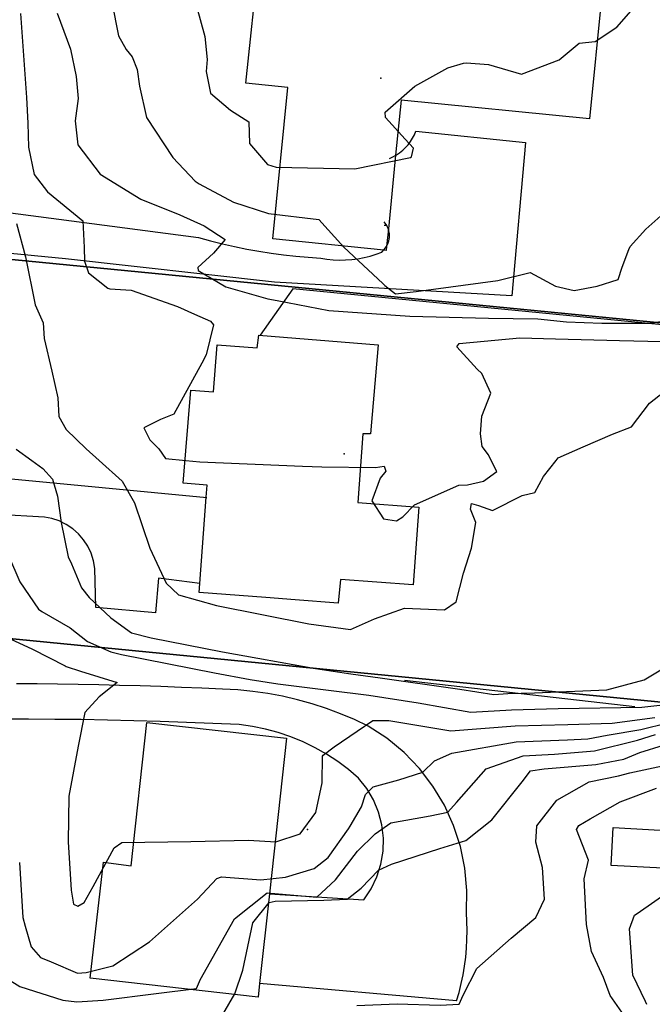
# Model space of a CAD drawing. Header units: inches. Extents: x 1364669 to 1365969, y 438680 to 440663.
# Tile 27 of 33: x 1365484 to 1365652, y 439606 to 439867. Entities that reach past the tile are written whole.
import ezdxf

# ---------------------------------------------------------------- set-up
doc = ezdxf.new("R2010")
doc.units = ezdxf.units.IN
doc.header["$MEASUREMENT"] = 0
for name, color, linetype, true_color in [('Building Footprints', 7, 'Continuous', 0xa71faf), ('Contour Lines 2 ft', 7, 'Continuous', 0x4b1f6a), ('Driveways', 7, 'Continuous', 0xa71faf), ('Fences', 7, 'Continuous', 0xa71faf), ('Parcel Attributes', 7, 'Continuous', 0xf61fde), ('Parcel Line', 7, 'Continuous', 0xf61fde)]:
    doc.layers.add(name, color=color, linetype=linetype, true_color=true_color)

msp = doc.modelspace()

# ---------------------------------------------------------------- linework, layer by layer
at = {"layer": 'Building Footprints'}
for points in [[(1365638.25, 439873.38), (1365635, 439840.44), (1365585.13, 439845.44), (1365583.63, 439830.81), (1365581.75, 439811.31), (1365581.25, 439806.66), (1365581.13, 439805.62), (1365580.5, 439805.69), (1365551.12, 439808.66), (1365555.12, 439848.81), (1365544, 439849.91), (1365547.37, 439882.5)], [(1365579, 439780.59), (1365577, 439757), (1365575, 439757), (1365573.63, 439738.81), (1365589.75, 439737.59), (1365588.25, 439717), (1365569, 439718.41), (1365568.38, 439712.19), (1365557, 439713.06), (1365549.25, 439713.66), (1365531.62, 439715), (1365531.75, 439717.41), (1365533.5, 439740.22), (1365533.75, 439743.41), (1365527.37, 439744), (1365529.37, 439768.59), (1365535.37, 439768.19), (1365536.37, 439780.59), (1365547, 439779.81), (1365547.37, 439783.19)], [(1365554.75, 439676.41), (1365550.25, 439635.19), (1365547.62, 439611.41), (1365547.25, 439607.81), (1365502.75, 439612.81), (1365506.25, 439643.59), (1365513.62, 439642.59), (1365517.75, 439680.59)], [(1365658.37, 439651.78), (1365657.87, 439641.78), (1365640.75, 439642.72), (1365641.25, 439652.72)]]:
    msp.add_lwpolyline(points, close=True, dxfattribs=at)
at = {"layer": 'Contour Lines 2 ft'}
for points, elevation in [([(1365530.94, 439870.3), (1365533.13, 439862.31), (1365533.72, 439856.21), (1365533.43, 439852.99), (1365534.65, 439847.27), (1365539.92, 439842.74), (1365544.8, 439839.68), (1365544.92, 439833.94), (1365549.68, 439828.4), (1365552.04, 439827.66), (1365572.83, 439827.21), (1365587.56, 439830.21), (1365587.83, 439830.43), (1365588.4, 439832.67), (1365586.14, 439835.13), (1365580.95, 439840.86), (1365580.85, 439842.22), (1365588.73, 439849.1), (1365597.48, 439854), (1365601.64, 439855.2), (1365602.4, 439855.31), (1365608.28, 439854.86), (1365616.97, 439852.32), (1365626.92, 439856.14), (1365632.29, 439860.48), (1365636.52, 439860.96), (1365642.27, 439864.72), (1365651, 439874.79)], 852), ([(1365508.52, 439871.42), (1365510.26, 439862.5), (1365512.25, 439858.81), (1365513.83, 439856.92), (1365515.16, 439853.58), (1365515.77, 439849.11), (1365517.64, 439840.87), (1365524.66, 439830.23), (1365530.59, 439823.95), (1365531.58, 439823.28), (1365540.66, 439818.41), (1365550.01, 439815.4), (1365563.29, 439813.81), (1365569.9, 439806.47), (1365580.26, 439796.83), (1365580.81, 439796.32), (1365583.59, 439794.13), (1365589.08, 439794.73), (1365610.69, 439797.68), (1365619.25, 439799.8), (1365626.02, 439796.15), (1365630.96, 439795.01), (1365636.98, 439796.11), (1365642.61, 439797.88), (1365643.64, 439801.22), (1365645.45, 439805.86), (1365645.76, 439806.68), (1365649.95, 439811.29), (1365654.66, 439815.48)], 850), ([(1365484.26, 439868.41), (1365485.86, 439846.12), (1365486.19, 439839.37), (1365486.41, 439832.97), (1365487.92, 439825.74), (1365491.45, 439821.16), (1365500.77, 439813.45), (1365501.15, 439806.35), (1365501.24, 439802.78), (1365502.26, 439799.72), (1365507.45, 439795.62), (1365507.99, 439795.41), (1365513.63, 439795.11), (1365525.86, 439790.74), (1365530.35, 439788.76), (1365534.6, 439786.92), (1365535.4, 439785.92), (1365533.48, 439778), (1365532.32, 439775.75), (1365524.88, 439762.27), (1365521.39, 439760.83), (1365516.98, 439758.62), (1365518.5, 439755.42), (1365520.9, 439753.05), (1365522.71, 439750.54), (1365528.11, 439750)], 846), ([(1365494.04, 439868.44), (1365497.49, 439858.97), (1365499.07, 439851.7), (1365499.6, 439845.82), (1365498.75, 439839.99), (1365499.47, 439833.57), (1365505.4, 439825.81), (1365516.15, 439819.23), (1365526.47, 439815.03), (1365532.9, 439812.1), (1365538.51, 439808.52), (1365535.42, 439804.88), (1365531.29, 439801.09), (1365531.3, 439800.3), (1365538.71, 439795.96), (1365549.81, 439792.79), (1365552.3, 439792.31), (1365565.93, 439789.69), (1365587.41, 439788.22), (1365608.22, 439787.7), (1365621.32, 439787.49), (1365628.94, 439786.67), (1365638.24, 439786.31), (1365651.17, 439786.37), (1365662.26, 439788.17)], 848), ([(1365483.22, 439812.72), (1365485.58, 439803.91), (1365488.18, 439791.23), (1365490.32, 439786.44), (1365490.55, 439782.32), (1365490.56, 439782.3), (1365492.57, 439773.64), (1365494.14, 439766.6), (1365494.44, 439761.58), (1365496.41, 439758.2), (1365501.71, 439753.1), (1365505.13, 439750)], 844), ([(1365608.99, 439750), (1365608.27, 439751.51), (1365606.58, 439753.66), (1365606.09, 439757.02), (1365606.46, 439761.68), (1365608.83, 439767.82), (1365606.49, 439773.04), (1365605.27, 439774.2), (1365599.85, 439780.11), (1365600.48, 439780.95), (1365616.52, 439782.49), (1365626, 439782.21), (1365642.92, 439781.8), (1365654.25, 439781.46)], 846), ([(1365626.14, 439750), (1365626.67, 439750.68), (1365633.33, 439753.55), (1365641.12, 439756.97), (1365646.12, 439758.9), (1365650.89, 439765.12), (1365661.58, 439773.52)], 844), ([(1365483.16, 439753.01), (1365487.27, 439750)], 842), ([(1365487.27, 439750), (1365490.17, 439747.88), (1365492.78, 439744.99), (1365494.06, 439740.53), (1365495.08, 439733.56), (1365496.95, 439724.46), (1365497.76, 439722.56), (1365500.42, 439716.28), (1365502.45, 439713.65), (1365508.19, 439708.29), (1365513.71, 439704.34), (1365518.92, 439702.96), (1365537.79, 439699.28), (1365562.41, 439694.85), (1365571.75, 439693.45), (1365579.57, 439692.41), (1365600.61, 439689.43), (1365609.63, 439688), (1365613.4, 439688.24), (1365620.41, 439688.39), (1365639.61, 439689.22), (1365649.45, 439691.88), (1365655.23, 439695.3)], 842), ([(1365505.13, 439750), (1365511.18, 439744.51), (1365514.45, 439738.77), (1365518.51, 439726.74), (1365522.91, 439717.45), (1365526.1, 439714.41), (1365536.23, 439711.59), (1365560.68, 439706.68), (1365571.68, 439705.22), (1365578.05, 439708.04), (1365585.95, 439710.83), (1365596.58, 439710.44), (1365599.69, 439712.55), (1365601.65, 439720.15), (1365603.7, 439726.78), (1365604.91, 439733.57), (1365603.44, 439737.08), (1365603.76, 439738.59), (1365605.61, 439738.08), (1365609.32, 439736.73), (1365617.16, 439740.7), (1365620.48, 439741.47), (1365622.83, 439745.72), (1365626.14, 439750)], 844), ([(1365528.11, 439750), (1365531.78, 439749.64), (1365559.02, 439748.5), (1365564.07, 439748.3), (1365578.32, 439748.08), (1365580.62, 439748.46), (1365581.08, 439747.15), (1365579.59, 439745.3), (1365577.3, 439739.28), (1365580.4, 439734.51), (1365583.87, 439733.98), (1365585.57, 439735.07), (1365588.62, 439738.21), (1365600.37, 439743.45), (1365602.71, 439743.48), (1365606.96, 439744.48), (1365610.42, 439747.02), (1365608.99, 439750)], 846), ([(1365481.09, 439724.8), (1365484.12, 439717.8), (1365489.07, 439710.57), (1365489.9, 439709.94), (1365497.4, 439705.66), (1365502.06, 439702.04), (1365508.23, 439699.28), (1365511.06, 439698.57), (1365535.71, 439693.69), (1365545.15, 439691.92), (1365552.48, 439690.77), (1365565.87, 439689.16), (1365576.56, 439687.79), (1365589.6, 439685.73), (1365603.59, 439683.26), (1365614.35, 439683.95), (1365626.72, 439684.24), (1365648.89, 439684.66), (1365659.89, 439685.82)], 840), ([(1365479.25, 439703.81), (1365487.47, 439700.01), (1365496.14, 439695.61), (1365496.34, 439695.43), (1365500.19, 439694.12), (1365509.89, 439691.2), (1365505.16, 439687.38), (1365501.31, 439683.23), (1365499.52, 439674.33), (1365497.06, 439661.07), (1365496.92, 439648.94), (1365497.67, 439636.18), (1365498.31, 439632.43), (1365499.44, 439631.91), (1365501.18, 439632.9), (1365503.57, 439637.14), (1365509.06, 439647.34), (1365511.12, 439648.76), (1365529.37, 439649.07), (1365544.63, 439649.41), (1365551.89, 439648.97), (1365558.32, 439651.11), (1365562.55, 439656.68), (1365564.16, 439664.62), (1365564.23, 439671.66), (1365564.43, 439671.92), (1365567.36, 439674.09), (1365573.47, 439678.24), (1365577.59, 439681.05), (1365581.84, 439681.08), (1365598.28, 439678.34), (1365615.3, 439679.65), (1365629.29, 439680.04), (1365640.98, 439680.42), (1365652.26, 439681.86)], 838), ([(1365483.99, 439643.46), (1365484.94, 439628.89), (1365485.51, 439626.65), (1365487.13, 439621.1), (1365489.6, 439618.34), (1365492.41, 439617.13), (1365499.37, 439614.18), (1365501.72, 439614.37), (1365508.76, 439616.13), (1365518.47, 439622.49), (1365531.13, 439633.75), (1365536.28, 439639.28), (1365537.48, 439639.67), (1365547.97, 439638.88), (1365554.5, 439639.57), (1365562.05, 439641.88), (1365565.81, 439644.77), (1365571.16, 439652.4), (1365571.63, 439653.11), (1365574.59, 439658.22), (1365575.68, 439661.52), (1365577.7, 439663.5), (1365584.45, 439665.4), (1365590.83, 439667.44), (1365593.92, 439670.38), (1365598.54, 439672.44), (1365615.58, 439675.44), (1365629.17, 439675.99), (1365634.59, 439676.26), (1365639.63, 439677.22), (1365648.57, 439678.67), (1365655.7, 439680.48)], 836), ([(1365478.23, 439614.22), (1365484.13, 439610.67), (1365495.53, 439607.01), (1365499.23, 439606.54), (1365506.2, 439606.99), (1365520.2, 439608.81), (1365530.87, 439610.14), (1365531.71, 439611.97), (1365531.85, 439612.42), (1365540.96, 439628.51), (1365549.61, 439635.43), (1365562.73, 439634.26), (1365567.71, 439638.88), (1365573.56, 439646.48), (1365578.24, 439651.04), (1365582.37, 439653.94), (1365592.83, 439655.83), (1365597.44, 439656.77), (1365599.77, 439659.41), (1365607.64, 439668.3), (1365617.38, 439671.77), (1365625.69, 439672.15), (1365636.31, 439673.02), (1365647.71, 439675.92), (1365652.44, 439677.42)], 834), ([(1365537.84, 439603.22), (1365541.09, 439608.65), (1365543.21, 439614.95), (1365545.82, 439627.51), (1365550.19, 439632.87), (1365551.78, 439633.27), (1365564.62, 439633.49), (1365570.79, 439633.74), (1365574.52, 439636.64), (1365579.14, 439641.41), (1365582.58, 439643), (1365595.34, 439647.17), (1365602.26, 439649.34), (1365609.1, 439654.77), (1365617.15, 439664.83), (1365619.37, 439667.8), (1365622.98, 439668.32), (1365636.68, 439669.4), (1365644.12, 439670.87), (1365648.33, 439672.59), (1365654.61, 439674.57)], 832), ([(1365573.38, 439605.56), (1365584.04, 439606.06), (1365595.47, 439605.7), (1365600.46, 439605.92), (1365601.57, 439608.31), (1365605.11, 439615.43), (1365614.26, 439623.46), (1365620.82, 439628.87), (1365623.03, 439633.72), (1365622.57, 439642.16), (1365620.77, 439648.83), (1365621.02, 439653.19), (1365626.38, 439660.03), (1365634.87, 439664.85), (1365642.65, 439666.42), (1365645.67, 439667.23), (1365655.53, 439669.38)], 830), ([(1365644.15, 439602.95), (1365640.43, 439608.28), (1365638.71, 439612.97), (1365635.56, 439619.89), (1365634.2, 439627.09), (1365633.62, 439639.15), (1365634.69, 439644.09), (1365631.55, 439652.21), (1365632.2, 439653.28), (1365635.13, 439655.04), (1365643.11, 439659.54), (1365652.74, 439663.14)], 828), ([(1365650.21, 439605.9), (1365649.85, 439606.68), (1365646.47, 439613.67), (1365645.62, 439625.92), (1365646.89, 439629.49), (1365647.61, 439629.96), (1365656.07, 439635.84)], 826)]:
    msp.add_lwpolyline(points, dxfattribs=dict(at, elevation=elevation))
at = {"layer": 'Driveways'}
for p, q in [((1365460, 439818.4), (1365531.4, 439809)), ((1365581.2, 439812.2), (1365580.6, 439812.2)), ((1365453.6, 439747.8), (1365533.6, 439740.2)), ((1365490.6, 439735), (1365452.6, 439737)), ((1365550.2, 439635.2), (1365575.2, 439633.6)), ((1365599.8, 439606.8), (1365547.6, 439611.4))]:
    msp.add_line(p, q, dxfattribs=at)
for points in [[(1365589, 439837.2), (1365618, 439834.2), (1365614.4, 439793.6), (1365551.6, 439797.2), (1365496.2, 439803.4), (1365458.8, 439807)], [(1365582, 439830), (1365582.94, 439830.43), (1365583.84, 439830.93), (1365584.7, 439831.51), (1365585.51, 439832.15), (1365586.26, 439832.86), (1365586.95, 439833.63), (1365587.57, 439834.46), (1365588.12, 439835.33), (1365588.6, 439836.25), (1365589, 439837.2)], [(1365580, 439805.2), (1365580.64, 439805.83), (1365581.17, 439806.55), (1365581.58, 439807.34), (1365581.86, 439808.19), (1365581.99, 439809.07), (1365581.99, 439809.97), (1365581.84, 439810.85), (1365581.56, 439811.7), (1365581.14, 439812.49), (1365580.6, 439813.2)], [(1365531.4, 439809), (1365534.58, 439808.14), (1365537.77, 439807.34), (1365540.98, 439806.62), (1365544.21, 439805.97), (1365547.45, 439805.39), (1365550.7, 439804.89), (1365553.96, 439804.46), (1365557.24, 439804.1), (1365560.52, 439803.81), (1365563.8, 439803.6)], [(1365563.8, 439803.6), (1365565.43, 439803.33), (1365567.07, 439803.15), (1365568.72, 439803.07), (1365570.37, 439803.09), (1365572.02, 439803.2), (1365573.66, 439803.41), (1365575.28, 439803.72), (1365576.88, 439804.12), (1365578.46, 439804.61), (1365580, 439805.2)], [(1365504, 439721.4), (1365503.64, 439723.43), (1365503.02, 439725.39), (1365502.13, 439727.25), (1365501.01, 439728.97), (1365499.67, 439730.53), (1365498.13, 439731.9), (1365496.42, 439733.05), (1365494.57, 439733.96), (1365492.62, 439734.61), (1365490.6, 439735)], [(1365531.8, 439717.4), (1365520.8, 439718.8), (1365520, 439709.6), (1365504.2, 439711), (1365504, 439721.4)], [(1365537.8, 439689.4), (1365532.34, 439689.65), (1365526.89, 439689.87), (1365521.43, 439690.07), (1365515.97, 439690.25), (1365510.51, 439690.4), (1365505.05, 439690.53), (1365499.59, 439690.63), (1365494.12, 439690.71), (1365488.66, 439690.77), (1365483.2, 439690.8)], [(1365576.4, 439679.6), (1365572.77, 439681.32), (1365569.08, 439682.88), (1365565.32, 439684.28), (1365561.5, 439685.52), (1365557.63, 439686.59), (1365553.72, 439687.5), (1365549.78, 439688.23), (1365545.8, 439688.79), (1365541.81, 439689.18), (1365537.8, 439689.4)], [(1365542.2, 439680), (1365535.22, 439680.32), (1365528.25, 439680.6), (1365521.27, 439680.84), (1365514.29, 439681.04), (1365507.31, 439681.2), (1365500.33, 439681.32), (1365493.35, 439681.4), (1365486.36, 439681.44), (1365479.38, 439681.44), (1365472.4, 439681.4)], [(1365573.8, 439665.8), (1365571.12, 439668.09), (1365568.31, 439670.21), (1365565.36, 439672.14), (1365562.3, 439673.88), (1365559.14, 439675.43), (1365555.88, 439676.77), (1365552.54, 439677.9), (1365549.14, 439678.82), (1365545.69, 439679.52), (1365542.2, 439680)], [(1365602.4, 439630.2), (1365602.54, 439636.09), (1365602.01, 439641.95), (1365600.83, 439647.72), (1365599.01, 439653.31), (1365596.56, 439658.67), (1365593.53, 439663.72), (1365589.95, 439668.39), (1365585.87, 439672.63), (1365581.33, 439676.38), (1365576.4, 439679.6)], [(1365575.2, 439633.6), (1365577.14, 439636.51), (1365578.66, 439639.67), (1365579.72, 439643), (1365580.3, 439646.46), (1365580.39, 439649.96), (1365580, 439653.43), (1365579.12, 439656.82), (1365577.77, 439660.06), (1365575.99, 439663.07), (1365573.8, 439665.8)], [(1365599.8, 439606.8), (1365600.45, 439609.08), (1365601.02, 439611.38), (1365601.5, 439613.69), (1365601.89, 439616.03), (1365602.2, 439618.38), (1365602.42, 439620.74), (1365602.54, 439623.1), (1365602.58, 439625.47), (1365602.54, 439627.84), (1365602.4, 439630.2)]]:
    msp.add_lwpolyline(points, dxfattribs=at)
at = {"layer": 'Fences'}
msp.add_line((1365586, 439691.8), (1365647, 439684.8), dxfattribs=at)
msp.add_lwpolyline([(1365666.8, 439706.4), (1365674.2, 439784), (1365556.4, 439795.4), (1365547.8, 439783.2)], dxfattribs=at)
at = {"layer": 'Parcel Attributes'}
for p in [(1365579.73, 439851.29), (1365570.02, 439751.77), (1365560.32, 439652.24)]:
    msp.add_point(p, dxfattribs=at)
at = {"layer": 'Parcel Line'}
for points in [[(1365683.4, 439884), (1365673.69, 439784.47), (1365474.63, 439803.9), (1365484.34, 439903.42)], [(1365673.69, 439784.47), (1365665.57, 439701.25), (1365663.98, 439684.95), (1365464.92, 439704.38), (1365474.63, 439803.9)], [(1365663.98, 439684.95), (1365654.27, 439585.43), (1365455.14, 439604.86), (1365462.54, 439679.11), (1365464.92, 439704.38)]]:
    msp.add_lwpolyline(points, close=True, dxfattribs=at)

doc.saveas('drawing.dxf')
